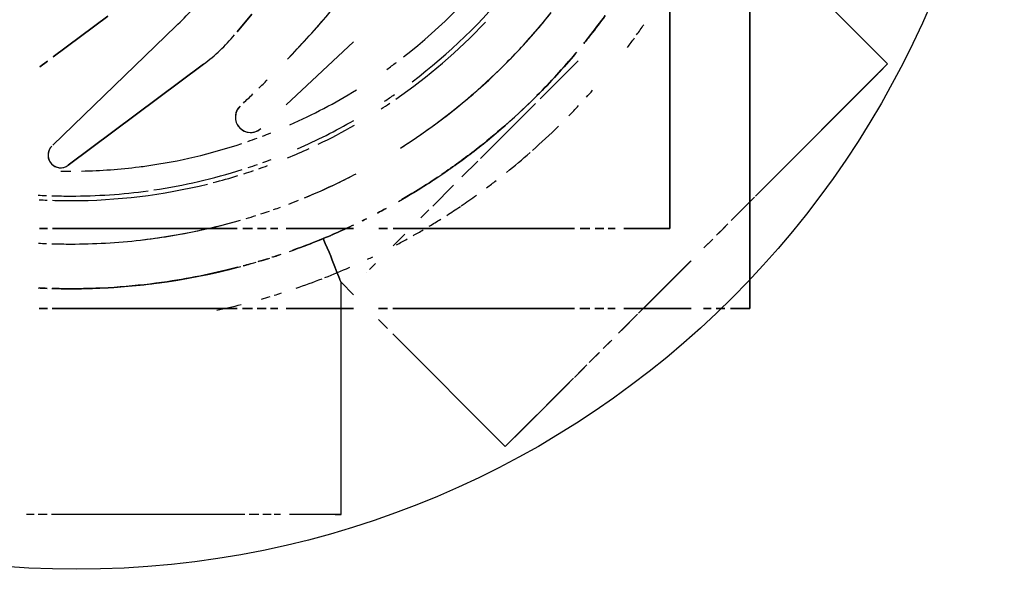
# Model space of a CAD drawing. Header units: millimetres. Extents: x -20654 to 2526, y -8238 to 977.
# Tile 118 of 219: x -10312.2113 to -10312.1312, y -4119.1794 to -4119.1347. Entities that reach past the tile are written whole.
import ezdxf

# ---------------------------------------------------------------- set-up
doc = ezdxf.new("R2010")
doc.units = ezdxf.units.MM
doc.layers.add('A-DETL-MBND', color=7, linetype='Continuous')
doc.layers.add('Simbolos', color=7, linetype='Continuous')

# ---------------------------------------------------------------- blocks, each defined once
blk = doc.blocks.new('Caixa Sifonada Girafacil Montada Completa - Caixas e Ralos - Esgoto - MEP - Tigre - Corpo - 100x140x50-2600420-6 PLANTA BAIXA ESGOTO')
at = {"layer": 'A-DETL-MBND'}
for p, q in [((0.03535533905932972, 0.0664680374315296), (0.02413730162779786, 0.05524999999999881)), ((0.0360459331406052, 0.06577744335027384), (0.03535533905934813, 0.06646803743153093)), ((0.03535533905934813, 0.06646803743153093), (0.04610451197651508, 0.05571886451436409)), ((0.03739679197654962, 0.06442658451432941), (0.03611672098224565, 0.06570665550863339)), ((0.04569821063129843, 0.05612516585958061), (0.03677084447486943, 0.06505253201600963)), ((0.03677084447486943, 0.06505253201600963), (0.04569821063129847, 0.05612516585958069)), ((0.03956659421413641, 0.06225678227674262), (0.03871695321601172, 0.0631064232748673)), ((0.04587465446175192, 0.05594872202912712), (0.03987906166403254, 0.06194431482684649)), ((0.04784358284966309, 0.05397979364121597), (0.0461857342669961, 0.05563764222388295)), ((0.04618573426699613, 0.05563764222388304), (0.04784358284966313, 0.05397979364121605)), ((-0.05525, 0.05525), (0.05525, 0.05525)), ((0.05525, 0.05525), (-0.05525, 0.05525)), ((0.04809654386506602, 0.05372683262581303), (0.04656003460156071, 0.05526334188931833)), ((0.04656003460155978, 0.0552633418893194), (0.04809654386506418, 0.053726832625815)), ((0.05525, 0.05525), (0.05525, 0.05367266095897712)), ((0.05525, 0.05367266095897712), (0.05525, 0.05525)), ((0.04913095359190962, 0.05269242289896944), (0.04834997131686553, 0.05347340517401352)), ((0.04834997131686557, 0.05347340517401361), (0.04913095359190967, 0.05269242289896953)), ((0.0492804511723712, 0.05254292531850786), (0.04856295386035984, 0.0532604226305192)), ((0.04856295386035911, 0.05326042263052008), (0.04928045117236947, 0.05254292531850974)), ((0.05525, 0.05323077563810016), (0.05525, 0.05250143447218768)), ((0.05525, 0.05250143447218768), (0.05525, 0.05323077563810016)), ((0.0502513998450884, 0.05157197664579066), (0.04959287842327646, 0.0522304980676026)), ((0.04959287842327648, 0.0522304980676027), (0.05025139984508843, 0.05157197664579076)), ((0.05030725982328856, 0.0515161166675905), (0.04970404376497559, 0.05211933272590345)), ((0.0497040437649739, 0.0521193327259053), (0.050307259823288, 0.0515161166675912)), ((0.05525, 0.05210070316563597), (0.05525, 0.05149411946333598)), ((0.05525, 0.05149411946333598), (0.05525, 0.05210070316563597)), ((0.0552633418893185, 0.04656003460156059), (0.0513577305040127, 0.05046564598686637)), ((0.05135773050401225, 0.05046564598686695), (0.0552633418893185, 0.04656003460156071)), ((0.0556376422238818, 0.04618573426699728), (0.05139897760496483, 0.05042439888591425)), ((0.05139897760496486, 0.05042439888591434), (0.05563764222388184, 0.04618573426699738)), ((0.05525, 0.05047284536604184), (0.05525, 0.04499313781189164)), ((0.05525, 0.04499313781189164), (0.05525, 0.05047284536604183)), ((0.04875000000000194, 0.04875000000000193), (-0.04875000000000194, 0.04875000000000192)), ((-0.04875000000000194, 0.04875000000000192), (0.04875000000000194, 0.04875000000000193)), ((0.04875000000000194, 0.04875000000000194), (-0.04875000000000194, 0.04875000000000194)), ((0.04875000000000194, 0.04875000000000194), (-0.04875000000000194, 0.04875000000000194)), ((0.04875000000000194, 0.04499320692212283), (0.04875000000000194, 0.04875000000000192)), ((0.04875000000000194, 0.04875000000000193), (0.04875000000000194, 0.04499320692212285)), ((0.04875000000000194, 0.04875000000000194), (0.04875000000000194, 0.04499320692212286)), ((0.04875000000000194, 0.04499320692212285), (0.04875000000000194, 0.04875000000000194)), ((0.05571886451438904, 0.04610451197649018), (0.05702598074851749, 0.04479739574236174)), ((0.05702598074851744, 0.04479739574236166), (0.0559487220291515, 0.04587465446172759)), ((0.05725136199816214, 0.04457201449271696), (0.05612516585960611, 0.04569821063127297)), ((0.05612516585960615, 0.04569821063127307), (0.05725136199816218, 0.04457201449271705)), ((0.04875000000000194, 0.0437147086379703), (0.04875000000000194, 0.0443052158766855)), ((0.04875000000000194, 0.04430521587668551), (0.04875000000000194, 0.04371470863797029)), ((0.04875000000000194, 0.04430521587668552), (0.04875000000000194, 0.0437147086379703)), ((0.04875000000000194, 0.04371470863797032), (0.04875000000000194, 0.04430521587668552)), ((0.05525, 0.04430514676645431), (0.05525, 0.04369856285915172)), ((0.05525, 0.0436985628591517), (0.05525, 0.04430514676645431)), ((0.04875000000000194, 0.0426553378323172), (0.04875000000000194, 0.04336534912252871)), ((0.04875000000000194, 0.04336534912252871), (0.04875000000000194, 0.04265533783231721)), ((0.04875000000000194, 0.04336534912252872), (0.04875000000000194, 0.04265533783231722)), ((0.04875000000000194, 0.04265533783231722), (0.04875000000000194, 0.04336534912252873)), ((0.05525, 0.04336528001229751), (0.05525, 0.04263593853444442)), ((0.05525, 0.04263593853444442), (0.05525, 0.0433652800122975)), ((0.0584935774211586, 0.04332979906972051), (0.05781111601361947, 0.04401226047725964)), ((0.05781111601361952, 0.04401226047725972), (0.05849357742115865, 0.04332979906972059)), ((0.05850843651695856, 0.04331493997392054), (0.05792486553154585, 0.04389851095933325)), ((0.0579248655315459, 0.04389851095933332), (0.0585084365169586, 0.04331493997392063)), ((0.05948046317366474, 0.04234291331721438), (0.05881147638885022, 0.0430119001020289)), ((0.05881147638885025, 0.04301190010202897), (0.05948046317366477, 0.04234291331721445)), ((0.05963504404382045, 0.04218833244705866), (0.05884879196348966, 0.04297458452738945)), ((0.05884879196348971, 0.04297458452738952), (0.0596350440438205, 0.04218833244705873)), ((0.04875000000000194, 0.04145234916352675), (0.04875000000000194, 0.04223527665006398)), ((0.04875000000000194, 0.04223527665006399), (0.04875000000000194, 0.04145234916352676)), ((0.04875000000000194, 0.042235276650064), (0.04875000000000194, 0.04145234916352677)), ((0.04875000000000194, 0.04145234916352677), (0.04875000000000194, 0.042235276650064)), ((0.05525, 0.04223520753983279), (0.05525, 0.04143096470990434)), ((0.05525, 0.04143096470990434), (0.05525, 0.04223520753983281)), ((0.06050950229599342, 0.0413138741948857), (0.0598371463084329, 0.04198623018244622)), ((0.05983714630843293, 0.04198623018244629), (0.06050950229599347, 0.04131387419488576)), ((0.06003540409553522, 0.04178797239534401), (0.06085052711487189, 0.04097284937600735)), ((0.06085052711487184, 0.04097284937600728), (0.06005548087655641, 0.0417678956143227)), ((0.03818376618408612, 0.0381837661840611), (0.03509276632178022, 0.04127476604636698)), ((0.03509276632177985, 0.04127476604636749), (0.03818376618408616, 0.0381837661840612)), ((0.04875000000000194, 0.02623049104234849), (0.04875000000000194, 0.04098914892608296)), ((0.04875000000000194, 0.04098914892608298), (0.04875000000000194, 0.02623049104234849)), ((0.04875000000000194, 0.04098914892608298), (0.04875000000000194, 0.0262304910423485)), ((0.04875000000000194, 0.0262304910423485), (0.04875000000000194, 0.04098914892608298)), ((0.05525, 0.04098907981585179), (0.05525, 0.02620910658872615)), ((0.05525, 0.02620910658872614), (0.05525, 0.04098907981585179)), ((0.0650525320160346, 0.0367708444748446), (0.060911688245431, 0.04091168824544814)), ((0.06091168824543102, 0.0409116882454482), (0.0650525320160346, 0.03677084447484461)), ((0.06125542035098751, 0.04056795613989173), (0.06646803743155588, 0.03535533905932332)), ((0.06310642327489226, 0.03871695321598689), (0.06132780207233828, 0.04049557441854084)), ((0.04304354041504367, 0.03332399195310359), (0.03857066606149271, 0.03779686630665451)), ((0.03857066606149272, 0.03779686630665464), (0.0430435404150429, 0.03332399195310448)), ((0.06570665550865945, 0.03611672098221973), (0.06448704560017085, 0.03733633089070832)), ((0.05731501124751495, 0.026202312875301), (0.06646803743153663, 0.03535533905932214)), ((0.06646803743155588, 0.03535533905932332), (0.06577744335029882, 0.03604593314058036)), ((0.04454339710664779, 0.03182413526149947), (0.04324756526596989, 0.03311996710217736)), ((0.04324756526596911, 0.03311996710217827), (0.04454339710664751, 0.03182413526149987)), ((0.04691378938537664, 0.02945374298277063), (0.04521780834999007, 0.03114972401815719)), ((0.04521780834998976, 0.03114972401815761), (0.04691378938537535, 0.02945374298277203)), ((0.0478825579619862, 0.02848497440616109), (0.04722526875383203, 0.02914226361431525)), ((0.04722526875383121, 0.02914226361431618), (0.04788255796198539, 0.028484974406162)), ((0.05013950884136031, 0.026228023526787), (0.0491977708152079, 0.0271697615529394)), ((0.04919777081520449, 0.02716976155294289), (0.05013950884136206, 0.02622802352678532)), ((0.04875000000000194, 0.02505727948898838), (0.04875000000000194, 0.02576729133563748)), ((0.04875000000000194, 0.02576729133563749), (0.04875000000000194, 0.0250572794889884)), ((0.04875000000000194, 0.0257672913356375), (0.04875000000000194, 0.0250572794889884)), ((0.04875000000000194, 0.0250572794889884), (0.04875000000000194, 0.0257672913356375)), ((0.05525, 0.02576722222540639), (0.05525, 0.02503788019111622)), ((0.05525, 0.02503788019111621), (0.05525, 0.02576722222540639)), ((0.056147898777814, 0.02503520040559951), (0.05687990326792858, 0.02576720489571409)), ((0.05206838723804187, 0.02429914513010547), (0.05157559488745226, 0.02479193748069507)), ((0.051575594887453, 0.02479193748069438), (0.05206838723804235, 0.02429914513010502)), ((0.05232590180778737, 0.02404163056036), (0.05232506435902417, 0.02404246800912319)), ((0.05232506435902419, 0.02404246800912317), (0.05232590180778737, 0.02404163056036)), ((0.03356300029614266, 0.0230095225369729), (0.0386729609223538, 0.01752976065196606)), ((0.0386729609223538, 0.01752976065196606), (0.03356300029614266, 0.0230095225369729)), ((0.04875000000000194, 0.01752965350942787), (0.04875000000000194, 0.02300936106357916)), ((0.04875000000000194, 0.02300936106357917), (0.04875000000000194, 0.01752965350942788)), ((0.04875000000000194, 0.02300936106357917), (0.04875000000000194, 0.01752965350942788)), ((0.04875000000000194, 0.01752965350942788), (0.04875000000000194, 0.02300936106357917)), ((0.05311269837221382, 0.02199999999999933), (0.05412200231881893, 0.02300930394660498)), ((0.05525, 0.02300929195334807), (0.05525, 0.01752958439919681)), ((0.05525, 0.01752958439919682), (0.05525, 0.02300929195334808)), ((0.05524999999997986, 0.02199999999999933), (0.05311269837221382, 0.02199999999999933)), ((0.07199999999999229, 0.02199999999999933), (0.05524999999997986, 0.02199999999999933)), ((0.07200000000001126, 0.02150355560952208), (0.07200000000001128, 0.02200000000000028)), ((0.07200000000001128, 0.02200000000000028), (0.07200000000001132, 0.01779837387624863)), ((0.04875000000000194, 0.01625115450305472), (0.04875000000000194, 0.01684166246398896)), ((0.04875000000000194, 0.01684166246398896), (0.04875000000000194, 0.01625115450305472)), ((0.04875000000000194, 0.01684166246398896), (0.04875000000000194, 0.01625115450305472)), ((0.04875000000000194, 0.01625115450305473), (0.04875000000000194, 0.01684166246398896)), ((0.05525, 0.01684159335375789), (0.05525, 0.0162350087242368)), ((0.05525, 0.01623500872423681), (0.05525, 0.0168415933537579)), ((0.07200000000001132, 0.01706530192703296), (0.07200000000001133, 0.0165398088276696)), ((0.07200000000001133, 0.01629569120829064), (0.07200000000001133, 0.01562198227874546)), ((0.04875000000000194, 0.01519178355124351), (0.04875000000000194, 0.01590179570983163)), ((0.04875000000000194, 0.01590179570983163), (0.04875000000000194, 0.0151917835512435)), ((0.04875000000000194, 0.01590179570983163), (0.04875000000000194, 0.01519178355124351)), ((0.04875000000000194, 0.01519178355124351), (0.04875000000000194, 0.01590179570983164)), ((0.05525, 0.01590172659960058), (0.05525, 0.01517238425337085)), ((0.05525, 0.01517238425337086), (0.05525, 0.01590172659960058)), ((0.07200000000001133, 0.01530836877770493), (0.07200000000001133, 0.01451483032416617)), ((0.03130854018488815, 0.01472887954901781), (0.03274235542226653, 0.01352576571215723)), ((0.03274235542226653, 0.01352576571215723), (0.03130854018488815, 0.01472887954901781)), ((0.04875000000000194, 0.013988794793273), (0.04875000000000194, 0.01477172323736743)), ((0.04875000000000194, 0.01477172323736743), (0.04875000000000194, 0.013988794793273)), ((0.04875000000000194, 0.01477172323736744), (0.04875000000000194, 0.01398879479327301)), ((0.04875000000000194, 0.01398879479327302), (0.04875000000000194, 0.01477172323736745)), ((0.05525, 0.01477165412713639), (0.05525, 0.01396741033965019)), ((0.05525, 0.0139674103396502), (0.05525, 0.01477165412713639)), ((0.07200000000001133, 0.01414590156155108), (0.07200000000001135, -0.001582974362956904)), ((0.04875000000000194, -0.001489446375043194), (0.04875000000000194, 0.01352559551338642)), ((0.04875000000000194, 0.01352559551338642), (0.04875000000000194, -0.001489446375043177)), ((0.04875000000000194, 0.01352559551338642), (0.04875000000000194, -0.001489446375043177)), ((0.04875000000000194, -0.001489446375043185), (0.04875000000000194, 0.01352559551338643)), ((0.05525, 0.01352552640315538), (0.05525, -0.001508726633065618)), ((0.05525, -0.001508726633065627), (0.05525, 0.01352552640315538)), ((0.03536339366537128, 0.01080547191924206), (0.04359452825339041, -0.0002159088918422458)), ((0.04359452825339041, -0.0002159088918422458), (0.03536339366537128, 0.01080547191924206)), ((0.0419617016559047, -0.001469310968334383), (0.03229128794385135, 0.008544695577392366)), ((0.03229128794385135, 0.008544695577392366), (0.0419617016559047, -0.001469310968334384)), ((0.03145304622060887, 0.003010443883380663), (0.0347827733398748, -0.0014480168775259)), ((0.0347827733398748, -0.001448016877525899), (0.03145304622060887, 0.003010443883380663)), ((0.03512538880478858, -0.001906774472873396), (0.03558467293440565, -0.002521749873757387)), ((0.03558467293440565, -0.002521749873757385), (0.03512538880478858, -0.001906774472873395)), ((0.04875000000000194, -0.002557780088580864), (0.04875000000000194, -0.001906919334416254)), ((0.04875000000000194, -0.001906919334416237), (0.04875000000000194, -0.002557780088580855)), ((0.04875000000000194, -0.001906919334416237), (0.04875000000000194, -0.002557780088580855)), ((0.04875000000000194, -0.002557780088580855), (0.04875000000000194, -0.001906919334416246)), ((0.05525, -0.001906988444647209), (0.05525, -0.002575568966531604)), ((0.05525, -0.002575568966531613), (0.05525, -0.001906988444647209)), ((0.07200000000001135, -0.001936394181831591), (0.07200000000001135, -0.002658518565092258)), ((0.07200000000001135, -0.002982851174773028), (0.07200000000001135, -0.003602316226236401))]:
    blk.add_line(p, q, dxfattribs=at)
for centre, radius, start, end in [((-8.206102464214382e-16, 0), 0.05663999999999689, 54.37998702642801, 55.40372416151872), ((-8.206102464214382e-16, 0), 0.05663999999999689, 54.37998702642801, 55.40372416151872), ((-8.206102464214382e-16, 0), 0.05663999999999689, 53.09888668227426, 54.08460002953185), ((-8.206102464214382e-16, 0), 0.05663999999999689, 53.09888668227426, 54.08460002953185), ((-8.206102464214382e-16, 0), 0.05363999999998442, 52.16840726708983, 53.33607223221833), ((-8.206102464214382e-16, 0), 0.05363999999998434, 51.42857142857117, 53.33607223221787), ((-8.206102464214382e-16, 0), 0.04610000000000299, 37.04683325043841, 65.07677138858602), ((-8.206102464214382e-16, 0), 0.05663999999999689, 47.78339025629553, 48.5478707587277), ((-8.206102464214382e-16, 0), 0.05663999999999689, 47.78339025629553, 48.5478707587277), ((-8.206102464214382e-16, 0), 0.04407442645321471, 37.88857159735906, 68.79961567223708), ((-8.206102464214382e-16, 0), 0.04407442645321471, 37.88857159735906, 68.79961567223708), ((-8.206102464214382e-16, 0), 0.05363999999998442, 33.40964243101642, 50.12227178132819), ((-8.206102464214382e-16, 0), 0.05363999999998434, 33.40964243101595, 50.12227178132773), ((-8.206102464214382e-16, 0), 0.05663999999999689, 45.67147563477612, 46.84725983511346), ((-8.206102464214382e-16, 0), 0.05663999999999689, 45.67147563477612, 46.84725983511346), ((-8.206102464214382e-16, 0), 0.05663999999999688, 41.53036020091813, 44.46404734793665), ((-8.206102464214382e-16, 0), 0.05663999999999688, 41.53036020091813, 44.46404734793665), ((-8.206102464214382e-16, 0), 0.04999999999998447, 49.41700091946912, 51.42857142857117), ((-8.206102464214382e-16, 0), 0.04999999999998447, 32.45487441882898, 51.42857142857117), ((-8.206102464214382e-16, 0), 0.04999999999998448, 44.9183880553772, 49.41700091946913), ((-8.206102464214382e-16, 0), 0.05663999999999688, 38.75581079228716, 41.28890535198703), ((-8.206102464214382e-16, 0), 0.05663999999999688, 38.75581079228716, 41.28890535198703), ((-8.206102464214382e-16, 0), 0.04999999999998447, 33.68340590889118, 44.1530036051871), ((-8.206102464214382e-16, 0), 0.05663999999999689, 36.6804408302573, 37.65942264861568), ((-8.206102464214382e-16, 0), 0.05663999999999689, 36.6804408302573, 37.65942264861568), ((-8.459899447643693e-18, 8.459899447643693e-18), 0.04647000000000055, 34.68568399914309, 46.54578243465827), ((-8.459899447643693e-18, 8.459899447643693e-18), 0.04647000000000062, 34.68568399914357, 46.54578243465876), ((-8.206102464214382e-16, 0), 0.05663999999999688, 34.10711044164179, 35.65119562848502), ((-8.206102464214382e-16, 0), 0.05663999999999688, 34.10711044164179, 35.65119562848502), ((-8.206102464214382e-16, 0), 0.05663999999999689, 32.68724193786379, 34.02993994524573), ((-8.206102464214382e-16, 0), 0.05663999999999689, 32.68724193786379, 34.02993994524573), ((-8.206102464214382e-16, 0), 0.05663999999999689, 30.98679270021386, 32.09858815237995), ((-8.206102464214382e-16, 0), 0.05663999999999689, 30.98679270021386, 32.09858815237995), ((-8.206102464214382e-16, 0), 0.05363999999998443, 29.80089376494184, 32.97928202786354), ((-8.206102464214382e-16, 0), 0.05363999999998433, 29.80089376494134, 32.97928202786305), ((-8.206102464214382e-16, 0), 0.05663999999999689, 29.44612387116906, 30.42270231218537), ((-8.206102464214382e-16, 0), 0.05663999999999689, 29.44612387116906, 30.42270231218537), ((-8.206102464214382e-16, 0), 0.04999999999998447, 32.45487441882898, 33.57652528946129), ((-8.206102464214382e-16, 0), 0.0566399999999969, 27.88584756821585, 28.89565245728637), ((-8.206102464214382e-16, 0), 0.0566399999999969, 27.88584756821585, 28.89565245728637), ((-8.206102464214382e-16, 0), 0.04407442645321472, 35.69187383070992, 36.93679720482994), ((-8.206102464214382e-16, 0), 0.04407442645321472, 35.69187383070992, 36.93679720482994), ((-8.206102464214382e-16, 0), 0.046100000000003, 33.62641334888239, 34.83131017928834), ((-8.459899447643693e-18, 8.459899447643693e-18), 0.04647000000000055, 32.91540389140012, 33.93683630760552), ((-8.459899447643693e-18, 8.459899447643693e-18), 0.04647000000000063, 32.91540389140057, 33.93683630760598), ((-8.206102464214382e-16, 0), 0.05663999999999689, 25.21606565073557, 25.71428571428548), ((-8.206102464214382e-16, 0), 0.05663999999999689, 25.21606565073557, 25.71428571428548), ((-0.03198716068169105, -0.05245194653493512), 0.09692239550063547, 46.30312042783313, 51.22002326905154), ((-8.206102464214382e-16, 0), 0.04407442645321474, 23.86384292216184, 31.80805043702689), ((-8.206102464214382e-16, 0), 0.04407442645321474, 23.86384292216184, 31.80805043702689), ((-8.206102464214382e-16, 0), 0.04610000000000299, 23.59282675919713, 29.94722966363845), ((-8.459899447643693e-18, 8.459899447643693e-18), 0.04647000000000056, 25.67015223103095, 29.79556666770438), ((-8.459899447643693e-18, 8.459899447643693e-18), 0.04647000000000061, 25.6701522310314, 29.79556666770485), ((-8.206102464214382e-16, 0), 0.04999999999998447, 25.71428571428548, 27.65825932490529), ((-8.206102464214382e-16, 0), 0.04999999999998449, 23.30593567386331, 27.17151790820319), ((-8.206102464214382e-16, 0), 0.05363999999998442, 23.67133824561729, 25.42242375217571), ((-8.206102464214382e-16, 0), 0.05363999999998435, 23.67133824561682, 25.42242375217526), ((-8.206102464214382e-16, 0), 0.05663999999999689, 21.40796091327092, 23.6161594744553), ((-8.206102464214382e-16, 0), 0.05663999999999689, 21.40796091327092, 23.6161594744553), ((-8.206102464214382e-16, 0), 0.04999999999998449, 22.35818858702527, 25.71428571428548), ((-8.206102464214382e-16, 0), 0.05363999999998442, 19.36802867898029, 23.67133824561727), ((-8.206102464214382e-16, 0), 0.05363999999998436, 19.36802867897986, 23.67133824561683), ((-0.03198716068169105, -0.05245194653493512), 0.09692239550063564, 46.30312042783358, 49.05182065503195), ((-8.206102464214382e-16, 0), 0.05663999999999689, 18.87212389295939, 21.16484053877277), ((-8.206102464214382e-16, 0), 0.05663999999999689, 18.87212389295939, 21.16484053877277), ((-8.459899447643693e-18, 8.459899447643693e-18), 0.04647000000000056, 22.30288643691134, 24.66670218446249), ((-8.459899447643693e-18, 8.459899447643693e-18), 0.04647000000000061, 22.30288643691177, 24.66670218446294), ((-8.206102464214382e-16, 0), 0.04999999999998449, 22.35818858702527, 23.30593567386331), ((-8.206102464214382e-16, 0), 0.04999999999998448, 20.77806704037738, 21.73907015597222), ((-8.206102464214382e-16, 0), 0.04999999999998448, 20.77806704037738, 21.73907015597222), ((-8.206102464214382e-16, 0), 0.04999999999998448, 19.26986241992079, 19.9625840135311), ((-8.206102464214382e-16, 0), 0.04999999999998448, 19.26986241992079, 19.9625840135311), ((-8.206102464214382e-16, 0), 0.05363999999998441, 17.95221776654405, 18.60788417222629), ((-8.206102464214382e-16, 0), 0.05363999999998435, 17.95221776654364, 18.60788417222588), ((-8.206102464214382e-16, 0), 0.05663999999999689, 16.99355704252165, 17.62226371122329), ((-8.206102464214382e-16, 0), 0.05663999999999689, 16.99355704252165, 17.62226371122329), ((-8.206102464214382e-16, 0), 0.04407442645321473, 20.71664967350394, 21.64777900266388), ((-8.206102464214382e-16, 0), 0.04407442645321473, 20.71664967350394, 21.64777900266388), ((-8.206102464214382e-16, 0), 0.04610000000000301, 19.79851283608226, 20.69657595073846), ((-8.206102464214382e-16, 0), 0.04999999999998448, 18.01478685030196, 18.84855005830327), ((-8.206102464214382e-16, 0), 0.04999999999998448, 18.01478685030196, 18.84855005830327), ((-8.206102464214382e-16, 0), 0.0536399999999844, 16.78029582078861, 17.56944834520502), ((-8.206102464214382e-16, 0), 0.05363999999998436, 16.78029582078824, 17.56944834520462), ((-8.206102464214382e-16, 0), 0.05663999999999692, 15.8821340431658, 16.63882978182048), ((-8.206102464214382e-16, 0), 0.05663999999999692, 15.8821340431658, 16.63882978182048), ((-0.03198716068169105, -0.05245194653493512), 0.09692239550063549, 44.33898532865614, 44.91523224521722), ((-0.03198716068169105, -0.05245194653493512), 0.09692239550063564, 44.33898532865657, 44.91523224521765), ((0.03968404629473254, 0.01462532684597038), 0.001241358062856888, 223.1036413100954, 43.00000000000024), ((0.03968404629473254, 0.01462532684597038), 0.001241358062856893, 283.0690942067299, 42.99999999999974), ((-8.459899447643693e-18, 8.459899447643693e-18), 0.04647000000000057, 19.23431745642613, 20.15207076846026), ((-8.459899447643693e-18, 8.459899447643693e-18), 0.04647000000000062, 19.23431745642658, 20.15207076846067), ((-0.03198716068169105, -0.05245194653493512), 0.09692239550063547, 43.31282866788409, 43.95174868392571), ((-0.03198716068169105, -0.05245194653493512), 0.09692239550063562, 43.31282866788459, 43.95174868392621), ((-8.206102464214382e-16, 0), 0.04407442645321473, 19.08117813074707, 20.10936893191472), ((-8.206102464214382e-16, 0), 0.04407442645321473, 19.08117813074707, 20.10936893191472), ((-8.206102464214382e-16, 0), 0.046100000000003, 18.23409525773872, 19.22576160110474), ((-8.459899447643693e-18, 8.459899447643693e-18), 0.04647000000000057, 17.64497442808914, 18.65895657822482), ((-8.459899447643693e-18, 8.459899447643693e-18), 0.04647000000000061, 17.64497442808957, 18.65895657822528), ((-8.206102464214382e-16, 0), 0.04999999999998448, 16.58860741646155, 17.50906326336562), ((-8.206102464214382e-16, 0), 0.04999999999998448, 16.58860741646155, 17.50906326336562), ((-8.206102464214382e-16, 0), 0.05363999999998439, 15.44966661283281, 16.32085886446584), ((-8.206102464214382e-16, 0), 0.05363999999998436, 15.44966661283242, 16.32085886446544), ((0.03968404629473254, 0.01462532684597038), 0.001241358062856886, 223.1036413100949, 238.0950045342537), ((-8.206102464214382e-16, 0), 0.04407442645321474, 8.069149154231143, 18.41296849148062), ((-8.206102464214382e-16, 0), 0.04407442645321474, 8.069149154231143, 18.41296849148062), ((-8.206102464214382e-16, 0), 0.04610000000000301, 8.426876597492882, 17.60389877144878), ((-8.206102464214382e-16, 0), 0.04999999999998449, 12.27141175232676, 16.0320149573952), ((-8.206102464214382e-16, 0), 0.04999999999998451, 6.491465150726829, 16.03201495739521), ((-8.206102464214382e-16, 0), 0.0536399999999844, 1.85127771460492e-13, 14.94404277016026), ((-8.206102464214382e-16, 0), 0.05363999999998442, 359.9999999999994, 14.94404277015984), ((-8.206102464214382e-16, 0), 0.05663999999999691, 12.10273163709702, 14.15248170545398), ((-8.206102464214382e-16, 0), 0.05663999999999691, 12.10273163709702, 14.15248170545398), ((0.02334515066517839, 0.0018298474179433), 0.01500000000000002, 36.75360165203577, 50.00000000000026), ((0.02334515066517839, 0.0018298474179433), 0.01499999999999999, 36.75360165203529, 49.99999999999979), ((0.03968404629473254, 0.01462532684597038), 0.001241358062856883, 238.0950045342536, 253.0863677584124), ((0.03968404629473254, 0.01462532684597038), 0.001241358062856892, 253.0863677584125, 268.077730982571), ((0.03968404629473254, 0.01462532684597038), 0.00124135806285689, 268.077730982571, 283.06909420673), ((-8.459899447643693e-18, 8.459899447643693e-18), 0.04647000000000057, 14.43181493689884, 17.01250377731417), ((-8.459899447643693e-18, 8.459899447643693e-18), 0.04647000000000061, 14.43181493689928, 17.01250377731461), ((0.01268279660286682, -0.01039100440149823), 0.0272590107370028, 43.99999999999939, 51.99999999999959), ((0.01268279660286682, -0.01039100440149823), 0.02725901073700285, 43.99999999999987, 52.00000000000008), ((-8.459899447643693e-18, 8.459899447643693e-18), 0.04647000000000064, 359.9999999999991, 13.84615384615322), ((-8.459899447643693e-18, 8.459899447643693e-18), 0.04647000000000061, 359.9999999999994, 13.84615384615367), ((-8.206102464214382e-16, 0), 0.04999999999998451, 6.817400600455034, 12.27141175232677), ((-8.206102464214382e-16, 0), 0.04407442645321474, 7.239135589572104, 8.069149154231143), ((-8.206102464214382e-16, 0), 0.04407442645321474, 7.239135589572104, 8.069149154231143), ((-8.206102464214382e-16, 0), 0.04610000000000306, 359.9999999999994, 7.834767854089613), ((-8.206102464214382e-16, 0), 0.04999999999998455, 359.9999999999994, 6.491465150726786), ((-8.206102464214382e-16, 0), 0.04999999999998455, 359.9999999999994, 6.491465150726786), ((-8.206102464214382e-16, 0), 0.04407442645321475, 1.132788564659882, 7.239135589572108), ((-8.206102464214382e-16, 0), 0.04407442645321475, 1.132788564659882, 7.239135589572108), ((-8.206102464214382e-16, 0), 0.04407442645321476, 358.9330490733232, 359.9999999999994), ((-8.206102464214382e-16, 0), 0.04407442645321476, 358.9330490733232, 359.9999999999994), ((-8.206102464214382e-16, 0), 0.04610000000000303, 358.0732199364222, 359.9999999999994), ((-8.459899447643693e-18, 8.459899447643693e-18), 0.04647000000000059, 358.156009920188, 359.9999999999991), ((-8.459899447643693e-18, 8.459899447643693e-18), 0.04647000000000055, 358.1560099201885, 359.9999999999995), ((-8.206102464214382e-16, 0), 0.04999999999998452, 358.2313504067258, 359.9999999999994), ((-8.206102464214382e-16, 0), 0.04999999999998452, 358.2313504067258, 359.9999999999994), ((-8.206102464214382e-16, 0), 0.05363999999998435, 358.3394494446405, 2.226388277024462e-13), ((-8.206102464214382e-16, 0), 0.05363999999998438, 358.3394494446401, 359.9999999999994), ((0.04277190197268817, -0.0008302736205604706), 0.001026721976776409, 224.0000000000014, 36.75360165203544), ((0.04277190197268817, -0.0008302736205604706), 0.001026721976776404, 22.35746818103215, 36.75360165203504), ((0.04277190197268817, -0.0008302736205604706), 0.001026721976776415, 339.1690677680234, 22.35746818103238), ((0.04277190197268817, -0.0008302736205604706), 0.001026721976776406, 224.0000000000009, 238.3961334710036), ((0.04277190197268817, -0.0008302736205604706), 0.001026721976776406, 238.3961334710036, 324.7729342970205), ((0.04277190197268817, -0.0008302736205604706), 0.001026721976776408, 324.7729342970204, 339.1690677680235), ((-8.206102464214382e-16, 0), 0.04610000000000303, 356.6828736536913, 357.5181530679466), ((-8.459899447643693e-18, 8.459899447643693e-18), 0.0464700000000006, 356.826601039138, 357.6275728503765), ((-8.459899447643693e-18, 8.459899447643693e-18), 0.04647000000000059, 356.8266010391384, 357.627572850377), ((-8.206102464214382e-16, 0), 0.04999999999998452, 356.9660839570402, 357.7397036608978), ((-8.206102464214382e-16, 0), 0.04999999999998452, 356.9660839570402, 357.7397036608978), ((-8.206102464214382e-16, 0), 0.05363999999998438, 357.1609652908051, 357.8930441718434), ((-8.206102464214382e-16, 0), 0.05363999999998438, 357.1609652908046, 357.8930441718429)]:
    blk.add_arc(centre, radius, start, end, dxfattribs=at)
for points in [[(0.03298517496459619, 0.0422992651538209), (0.03246237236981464, 0.04270717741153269), (0.03193959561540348, 0.04309908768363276), (0.03141973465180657, 0.04347470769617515)], [(0.03141973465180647, 0.0434747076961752), (0.03193959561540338, 0.04309908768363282), (0.03246237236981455, 0.04270717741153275), (0.0329851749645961, 0.04229926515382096)], [(0.03369688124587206, 0.04173403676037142), (0.03345983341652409, 0.04192562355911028), (0.03322250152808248, 0.04211409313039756), (0.03298517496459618, 0.04229926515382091)], [(0.0329851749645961, 0.04229926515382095), (0.03322250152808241, 0.0421140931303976), (0.03345983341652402, 0.04192562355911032), (0.03369688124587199, 0.04173403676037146)], [(0.03793003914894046, 0.03792837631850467), (0.03682368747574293, 0.0390347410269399), (0.03566691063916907, 0.04009134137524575), (0.03449511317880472, 0.04107611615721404)], [(0.03449511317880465, 0.04107611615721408), (0.03566691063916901, 0.04009134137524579), (0.03682368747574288, 0.03903474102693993), (0.03793003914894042, 0.03792837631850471)], [(0.0474807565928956, 0.02495481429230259), (0.04736145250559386, 0.02518166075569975), (0.04723762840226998, 0.02541324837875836), (0.04710926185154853, 0.02564905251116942)], [(0.04710926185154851, 0.02564905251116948), (0.04723762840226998, 0.02541324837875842), (0.04736145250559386, 0.02518166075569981), (0.04748075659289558, 0.02495481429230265)], [(0.04812424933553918, 0.02369190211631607), (0.04806550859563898, 0.02381098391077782), (0.04800527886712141, 0.02393198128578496), (0.04794355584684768, 0.024054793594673)], [(0.04794355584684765, 0.02405479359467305), (0.04800527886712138, 0.023931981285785), (0.04806550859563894, 0.02381098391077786), (0.04812424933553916, 0.02369190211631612)], [(0.04885384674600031, 0.02215061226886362), (0.0487454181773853, 0.02238978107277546), (0.04862998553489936, 0.02263949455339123), (0.04850689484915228, 0.02289981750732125)], [(0.04850689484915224, 0.0228998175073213), (0.04862998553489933, 0.02263949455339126), (0.04874541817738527, 0.02238978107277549), (0.0488538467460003, 0.02215061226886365)], [(0.04955689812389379, 0.02052713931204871), (0.04936078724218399, 0.02100059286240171), (0.04913003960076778, 0.02154139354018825), (0.04885384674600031, 0.02215061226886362)], [(0.0488538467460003, 0.02215061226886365), (0.04913003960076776, 0.02154139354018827), (0.04936078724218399, 0.02100059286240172), (0.04955689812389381, 0.0205271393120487)], [(0.05311269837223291, 0.02200000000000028), (0.05304737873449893, 0.0219346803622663), (0.05233451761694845, 0.02167879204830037), (0.05062432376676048, 0.02100529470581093), (0.04955689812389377, 0.02052713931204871)], [(0.04955689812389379, 0.0205271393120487), (0.05062432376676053, 0.02100529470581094), (0.05233451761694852, 0.02167879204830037), (0.05304737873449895, 0.02193468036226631), (0.05311269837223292, 0.02200000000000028)], [(0.04955689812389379, 0.02052713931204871), (0.04982969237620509, 0.01986855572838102), (0.05015304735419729, 0.01905424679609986), (0.05050802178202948, 0.01806071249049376)], [(0.05089067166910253, 0.01695224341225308), (0.050954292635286, 0.01676129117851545), (0.05101835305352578, 0.01656547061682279), (0.0510826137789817, 0.0163649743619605)], [(0.05105943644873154, 0.0164372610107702), (0.05100356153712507, 0.01661091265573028), (0.05094782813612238, 0.0167810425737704), (0.05089238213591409, 0.01694755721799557)], [(0.05119384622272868, 0.01601378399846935), (0.05127140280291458, 0.01576596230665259), (0.05134905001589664, 0.01551152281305), (0.05142637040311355, 0.01525080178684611)], [(0.05142593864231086, 0.01525101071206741), (0.0513489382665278, 0.01551086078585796), (0.0512716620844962, 0.0157644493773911), (0.05119445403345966, 0.01601150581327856)], [(0.05177283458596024, 0.01402772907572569), (0.05172194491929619, 0.0142155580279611), (0.05167069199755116, 0.01440071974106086), (0.05161918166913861, 0.01458313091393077)], [(0.05162026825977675, 0.01458072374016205), (0.05167190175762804, 0.01439773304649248), (0.05172322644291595, 0.01421200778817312), (0.05177414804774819, 0.01402365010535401)], [(0.05363999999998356, 1.733156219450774e-16), (0.05363999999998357, -0.000512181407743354), (0.05363274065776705, -0.001020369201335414), (0.05361844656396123, -0.001524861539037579)], [(0.05361844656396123, -0.001524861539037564), (0.05363274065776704, -0.001020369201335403), (0.05363999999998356, -0.0005121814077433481), (0.05363999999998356, 1.737099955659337e-16)], [(0.0536054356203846, -0.001929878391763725), (0.05359746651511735, -0.002151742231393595), (0.05358813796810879, -0.00237290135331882), (0.05357746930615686, -0.002593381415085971)], [(0.05357746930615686, -0.00259338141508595), (0.0535881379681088, -0.0023729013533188), (0.05359746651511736, -0.002151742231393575), (0.0536054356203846, -0.001929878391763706)]]:
    blk.add_open_spline(points, degree=3, dxfattribs=at)
for points, knots in [([(0.04433569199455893, 0.03019246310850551), (0.04370908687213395, 0.03111255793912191), (0.04190320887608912, 0.03360169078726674), (0.03973520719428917, 0.03609091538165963), (0.03829129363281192, 0.03756353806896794)], [0.3053588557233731, 0.3053588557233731, 0.3053588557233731, 0.3053588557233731, 0.375, 0.49042373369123, 0.49042373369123, 0.49042373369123, 0.49042373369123]), ([(0.03829129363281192, 0.03756353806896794), (0.03973520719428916, 0.03609091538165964), (0.041903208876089, 0.03360169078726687), (0.04370908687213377, 0.03111255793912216), (0.0443356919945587, 0.03019246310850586)], [0.509576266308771, 0.509576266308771, 0.509576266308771, 0.509576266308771, 0.625, 0.6946411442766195, 0.6946411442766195, 0.6946411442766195, 0.6946411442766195]), ([(0.04638686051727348, 0.02693437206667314), (0.04617716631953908, 0.02729586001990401), (0.04560662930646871, 0.02825414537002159), (0.04497032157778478, 0.02924847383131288), (0.04455424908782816, 0.02986902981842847)], [0.2205317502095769, 0.2205317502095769, 0.2205317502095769, 0.2205317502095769, 0.25, 0.2971807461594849, 0.2971807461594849, 0.2971807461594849, 0.2971807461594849]), ([(0.04455424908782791, 0.02986902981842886), (0.04497032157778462, 0.02924847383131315), (0.04560662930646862, 0.02825414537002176), (0.04617716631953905, 0.02729586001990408), (0.04638686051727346, 0.0269343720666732)], [0.7028192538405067, 0.7028192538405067, 0.7028192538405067, 0.7028192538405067, 0.75, 0.7794682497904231, 0.7794682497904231, 0.7794682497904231, 0.7794682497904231]), ([(0.05050970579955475, 0.0180560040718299), (0.05042068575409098, 0.01830498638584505), (0.05007162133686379, 0.01925813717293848), (0.04976149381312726, 0.02003320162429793), (0.04955689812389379, 0.0205271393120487)], [0.8, 0.8, 0.8, 0.8, 0.85, 1, 1, 1, 1]), ([(0.05363999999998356, 1.733156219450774e-16), (0.05363999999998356, 0.001822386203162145), (0.05345703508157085, 0.005351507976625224), (0.05276349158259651, 0.009962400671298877), (0.05215998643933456, 0.01255812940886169), (0.05188716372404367, 0.01359879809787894)], [0, 0, 0, 0, 0.2, 0.4, 0.5511572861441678, 0.5511572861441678, 0.5511572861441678, 0.5511572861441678]), ([(0.05188848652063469, 0.01359359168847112), (0.05234160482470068, 0.01186025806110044), (0.05300379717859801, 0.00875997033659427), (0.05353643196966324, 0.00403474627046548), (0.05363999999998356, 0.001366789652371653), (0.05363999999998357, 1.735104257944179e-16)], [0.4488427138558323, 0.4488427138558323, 0.4488427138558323, 0.4488427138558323, 0.7, 0.85, 1, 1, 1, 1])]:
    blk.add_open_spline(points, degree=3, knots=knots, dxfattribs=at)

msp = doc.modelspace()

# ---------------------------------------------------------------- linework, layer by layer
at = {"layer": 'Simbolos'}
msp.add_circle((-10312.20665158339, -4119.103875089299), 0.0755, dxfattribs=at)

# ---------------------------------------------------------------- block references
at = {"layer": 'A-DETL-MBND', "rotation": 270.0000000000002}
msp.add_blockref('Caixa Sifonada Girafacil Montada Completa - Caixas e Ralos - Esgoto - MEP - Tigre - Corpo - 100x140x50-2600420-6 PLANTA BAIXA ESGOTO', (-10312.20711231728, -4119.102914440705), dxfattribs=at)

doc.saveas('drawing.dxf')
